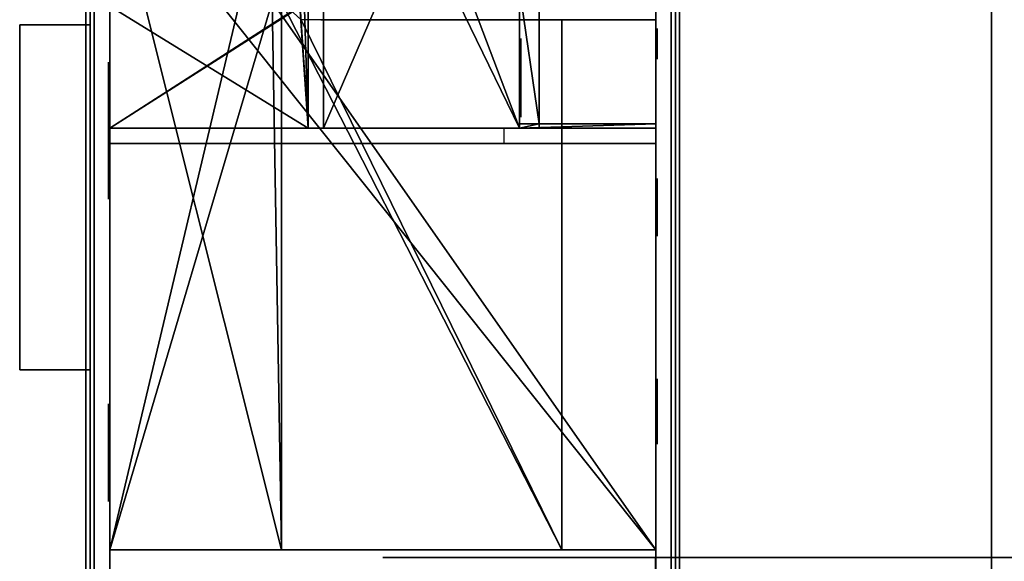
# Model space of a CAD drawing. Header units: metres. Extents: x -20 to 119, y -26 to 25.
# Tile 9 of 18: x -6 to 11, y 0 to 10. Entities that reach past the tile are written whole.
import ezdxf

# ---------------------------------------------------------------- set-up
doc = ezdxf.new("R2010")
doc.units = ezdxf.units.M

msp = doc.modelspace()

# ---------------------------------------------------------------- linework, layer by layer
at = {"layer": 'Building Shading', "color": 195}
for points in [[(-5.27875, -25.2861, 16.2), (-5.27875, -25.2861, 17.2), (-5.27875, 25.2861, 17.2), (-5.27875, 25.2861, 16.2)], [(-5.27875, 25.2861, 16.2), (-5.27875, 25.2861, 17.2), (-5.27875, -25.2861, 17.2), (-5.27875, -25.2861, 16.2)], [(-5.12875, -25.1362, 16.2), (-5.12875, -25.1362, 17.2), (-5.12875, 25.1362, 17.2), (-5.12875, 25.1362, 16.2)], [(-5.12875, 25.1362, 16.2), (-5.12875, 25.1362, 17.2), (-5.12875, -25.1362, 17.2), (-5.12875, -25.1362, 16.2)], [(10.8224, -24.8604, -0.01), (10.8224, 24.8602, -0.01), (5.20385, 24.8602, -0.01), (5.20385, -24.8604, -0.01)], [(5.20385, -24.8604, -0.01), (5.20385, 24.8602, -0.01), (10.8224, 24.8602, -0.01), (10.8224, -24.8604, -0.01)], [(10.8224, -24.8604), (10.8224, 24.8602), (5.20385, 24.8602), (5.20385, -24.8604)], [(5.20385, -24.8604), (5.20385, 24.8602), (10.8224, 24.8602), (10.8224, -24.8604)], [(5.27875, -9.91825, 16.2), (5.27875, -9.91825, 17.2), (5.27875, 9.91955, 17.2), (5.27875, 9.91955, 16.2)], [(5.27875, 9.91955, 16.2), (5.27875, 9.91955, 17.2), (5.27875, -9.91825, 17.2), (5.27875, -9.91825, 16.2)], [(-5.20365, 9.47915, 3.99), (-6.45465, 9.47915, 3.99), (-6.45465, 3.33765, 3.99), (-5.20365, 3.33765, 3.99)], [(-5.20365, 3.33765, 3.99), (-6.45465, 3.33765, 3.99), (-6.45465, 9.47915, 3.99), (-5.20365, 9.47915, 3.99)], [(-5.20365, 9.47915, 4), (-6.45465, 9.47915, 4), (-6.45465, 3.33765, 4), (-5.20365, 3.33765, 4)], [(-5.20365, 3.33765, 4), (-6.45465, 3.33765, 4), (-6.45465, 9.47915, 4), (-5.20365, 9.47915, 4)], [(-5.20365, 3.33765, 6.99), (-5.20365, 9.47915, 6.99), (-6.45465, 9.47915, 6.99), (-6.45465, 3.33765, 6.99)], [(-6.45465, 3.33765, 6.99), (-6.45465, 9.47915, 6.99), (-5.20365, 9.47915, 6.99), (-5.20365, 3.33765, 6.99)], [(-5.20365, 3.33765, 7), (-5.20365, 9.47915, 7), (-6.45465, 9.47915, 7), (-6.45465, 3.33765, 7)], [(-6.45465, 3.33765, 7), (-6.45465, 9.47915, 7), (-5.20365, 9.47915, 7), (-5.20365, 3.33765, 7)], [(-5.20365, 3.33765, 9.99), (-5.20365, 9.47915, 9.99), (-6.45465, 9.47915, 9.99), (-6.45465, 3.33765, 9.99)], [(-6.45465, 3.33765, 9.99), (-6.45465, 9.47915, 9.99), (-5.20365, 9.47915, 9.99), (-5.20365, 3.33765, 9.99)], [(-5.20365, 3.33765, 10), (-5.20365, 9.47915, 10), (-6.45465, 9.47915, 10), (-6.45465, 3.33765, 10)], [(-6.45465, 3.33765, 10), (-6.45465, 9.47915, 10), (-5.20365, 9.47915, 10), (-5.20365, 3.33765, 10)], [(-5.20365, 3.33765, 12.99), (-5.20365, 9.47915, 12.99), (-6.45465, 9.47915, 12.99), (-6.45465, 3.33765, 12.99)], [(-6.45465, 3.33765, 12.99), (-6.45465, 9.47915, 12.99), (-5.20365, 9.47915, 12.99), (-5.20365, 3.33765, 12.99)], [(-5.20365, 3.33765, 13), (-5.20365, 9.47915, 13), (-6.45465, 9.47915, 13), (-6.45465, 3.33765, 13)], [(-6.45465, 3.33765, 13), (-6.45465, 9.47915, 13), (-5.20365, 9.47915, 13), (-5.20365, 3.33765, 13)], [(-5.27865, 9.47915, 16.19), (-6.45465, 9.47915, 16.19), (-6.45465, 3.33765, 16.19), (-5.27865, 3.33765, 16.19)], [(-5.27865, 3.33765, 16.19), (-6.45465, 3.33765, 16.19), (-6.45465, 9.47915, 16.19), (-5.27865, 9.47915, 16.19)], [(-5.27865, 9.47915, 16.2), (-6.45465, 9.47915, 16.2), (-6.45465, 3.33765, 16.2), (-5.27865, 3.33765, 16.2)], [(-5.27865, 3.33765, 16.2), (-6.45465, 3.33765, 16.2), (-6.45465, 9.47915, 16.2), (-5.27865, 9.47915, 16.2)], [(-5.20375, 9.47915, 4), (-5.20375, 9.47915, 7), (-6.45465, 9.47915, 7), (-6.45465, 9.47915, 4)], [(-6.45465, 9.47915, 4), (-6.45465, 9.47915, 7), (-5.20375, 9.47915, 7), (-5.20375, 9.47915, 4)], [(-5.20375, 9.47915, 7), (-5.20375, 9.47915, 10), (-6.45465, 9.47915, 10), (-6.45465, 9.47915, 7)], [(-6.45465, 9.47915, 7), (-6.45465, 9.47915, 10), (-5.20375, 9.47915, 10), (-5.20375, 9.47915, 7)], [(-5.20375, 9.47915, 10), (-5.20375, 9.47915, 13), (-6.45465, 9.47915, 13), (-6.45465, 9.47915, 10)], [(-6.45465, 9.47915, 10), (-6.45465, 9.47915, 13), (-5.20375, 9.47915, 13), (-5.20375, 9.47915, 10)], [(-5.20375, 9.47915, 13), (-5.20375, 9.47915, 16.2), (-6.45465, 9.47915, 16.2), (-6.45465, 9.47915, 13)], [(-6.45465, 9.47915, 13), (-6.45465, 9.47915, 16.2), (-5.20375, 9.47915, 16.2), (-5.20375, 9.47915, 13)], [(5.12875, -9.56725, 16.2), (5.12875, -9.56725, 17.2), (5.12875, 9.56855, 17.2), (5.12875, 9.56855, 16.2)], [(5.12875, 9.56855, 16.2), (5.12875, 9.56855, 17.2), (5.12875, -9.56725, 17.2), (5.12875, -9.56725, 16.2)]]:
    msp.add_3dface(points, dxfattribs=at)
at = {"layer": 'Z01_ESCALERA_1', "color": 43}
for points in [[(-1.05085, 14.8083, 1), (-1.05085, 7.6408, 1), (-1.05085, 7.6408, 3.715)], [(-1.05085, 14.8083, 1), (-1.05085, 7.6408, 3.715), (-1.05085, 10.1606, 3.715)], [(2.78155, 7.64075, 3.7), (2.78155, 7.64075, 1), (2.78155, 10.1607, 1), (2.78155, 10.1608, 3.7)], [(-1.09775, 9.56855, 18.855), (-1.09775, 9.56855, 16.2), (4.85275, 9.56855, 16.2), (4.85275, 9.56855, 18.855)], [(-1.05079, 7.64075, 3.715), (-1.05079, 7.64075, 1), (2.43071, 7.64075, 1), (2.43071, 7.64075, 3.715)], [(40.04, 0, -22.6501), (0, 0, -22.6501), (0, 0, -22.9501), (40.04, 0, -22.9501)], [(15.02, 0, -23.6501), (0, 0, -23.6501), (0, 0, -23.9501), (15.02, 0, -23.9501)], [(46.9594, 0, -24.6501), (0, 0, -24.6501), (0, 0, -24.9501), (46.9594, 0, -24.9501)], [(29.7467, 0, -25.6501), (0, 0, -25.6501), (0, 0, -25.9501), (29.7467, 0, -25.9501)], [(21.3984, 0, -26.6501), (0, 0, -26.6501), (0, 0, -26.9501), (21.3984, 0, -26.9501)]]:
    msp.add_3dface(points, dxfattribs=at)
at = {"layer": 'Z01_ESCALERA_1', "color": 8}
for points in [[(2.43042, 7.64049, 1), (-1.05058, 7.64049, 1), (-1.05068, 14.8083, 1)], [(2.43042, 7.64049, 1), (-1.05068, 14.8083, 1), (0.80282, 11.9428, 1)], [(2.43042, 10.2028, 1), (2.43042, 7.64049, 1), (0.80282, 11.9428, 1)]]:
    msp.add_3dface(points, dxfattribs=at)
at = {"layer": 'Z01_ESCALERA_1', "color": 15}
msp.add_3dface([(-1.05025, 9.88505, 3.715), (-1.05075, 7.64105, 3.715), (2.43025, 7.64055, 3.715), (2.43025, 9.88555, 3.715)], dxfattribs=at)
at = {"layer": 'Z01_ESCALERA_1', "color": 143}
msp.add_3dface([(2.45555, 7.83319, 3.129), (2.45555, 7.83319, 1.071), (2.45555, 9.23118, 1.071), (2.45555, 9.23118, 3.129)], dxfattribs=at)
at = {"layer": 'Z02_ESCALERA_2', "color": 43}
for points in [[(40.04, 0, -22.6501), (0, 0, -22.6501), (0, 0, -22.9501), (40.04, 0, -22.9501)], [(15.02, 0, -23.6501), (0, 0, -23.6501), (0, 0, -23.9501), (15.02, 0, -23.9501)], [(46.959, 0, -24.6501), (0, 0, -24.6501), (0, 0, -24.9501), (46.959, 0, -24.9501)], [(29.7497, 0, -25.6501), (0, 0, -25.6501), (0, 0, -25.9501), (29.7497, 0, -25.9501)], [(21.3984, 0, -26.6501), (0, 0, -26.6501), (0, 0, -26.9501), (21.3984, 0, -26.9501)]]:
    msp.add_3dface(points, dxfattribs=at)
at = {"layer": 'Z03_P03_E01', "color": 43}
for points in [[(39.51, 0, -22.6501), (0, 0, -22.6501), (0, 0, -22.9501), (39.51, 0, -22.9501)], [(18.975, 0, -23.6501), (0, 0, -23.6501), (0, 0, -23.9501), (18.975, 0, -23.9501)], [(49.4526, 0, -24.6501), (0, 0, -24.6501), (0, 0, -24.9501), (49.4526, 0, -24.9501)], [(21.71, 0, -25.6501), (0, 0, -25.6501), (0, 0, -25.9501), (21.71, 0, -25.9501)]]:
    msp.add_3dface(points, dxfattribs=at)
at = {"layer": 'Z04_P03_E08', "color": 43}
for points in [[(39.51, 0, -22.6501), (0, 0, -22.6501), (0, 0, -22.9501), (39.51, 0, -22.9501)], [(18.975, 0, -23.6501), (0, 0, -23.6501), (0, 0, -23.9501), (18.975, 0, -23.9501)], [(49.4485, 0, -24.6501), (0, 0, -24.6501), (0, 0, -24.9501), (49.4485, 0, -24.9501)], [(21.71, 0, -25.6501), (0, 0, -25.6501), (0, 0, -25.9501), (21.71, 0, -25.9501)]]:
    msp.add_3dface(points, dxfattribs=at)
at = {"layer": 'Z05_P04_E01', "color": 43}
for points in [[(34.46, 0, -22.6501), (0, 0, -22.6501), (0, 0, -22.9501), (34.46, 0, -22.9501)], [(13.575, 0, -23.6501), (0, 0, -23.6501), (0, 0, -23.9501), (13.575, 0, -23.9501)], [(62.0466, 0, -24.6501), (0, 0, -24.6501), (0, 0, -24.9501), (62.0466, 0, -24.9501)], [(19.005, 0, -25.6501), (0, 0, -25.6501), (0, 0, -25.9501), (19.005, 0, -25.9501)]]:
    msp.add_3dface(points, dxfattribs=at)
at = {"layer": 'Z06_P04_E02', "color": 43}
for points in [[(-5.20375, 12.3211, 6.715), (-5.20375, 12.3211, 4), (-5.20375, 9.53915, 4), (-5.20375, 9.53915, 6.715)], [(5.20375, 7.36525, 6.715), (5.20375, 7.36525, 4), (5.20375, 9.88575, 4), (5.20375, 9.88575, 6.715)], [(-5.20375, 9.53915, 6.715), (-5.20375, 9.53915, 4), (-5.20375, 0.13725, 4), (-5.20375, 0.13725, 6.715)], [(5.20375, 0.13725, 6.715), (5.20375, 0.13725, 4), (5.20375, 7.36522, 4), (5.20375, 7.36525, 6.715)], [(-4.85255, 0.13725, 6.715), (-4.85255, 0.13725, 4), (4.85295, 0.13725, 4), (4.85295, 0.13725, 6.715)], [(37.26, 0, -22.6501), (0, 0, -22.6501), (0, 0, -22.9501), (37.26, 0, -22.9501)], [(2.715, 0, -23.6501), (0, 0, -23.6501), (0, 0, -23.9501), (2.715, 0, -23.9501)], [(38.3171, 0, -24.6501), (0, 0, -24.6501), (0, 0, -24.9501), (38.3171, 0, -24.9501)], [(2.0935, 0, -25.6501), (0, 0, -25.6501), (0, 0, -25.9501), (2.0935, 0, -25.9501)], [(13.575, 0, -26.6501), (0, 0, -26.6501), (0, 0, -26.9501), (13.575, 0, -26.9501)]]:
    msp.add_3dface(points, dxfattribs=at)
at = {"layer": 'Z06_P04_E02', "color": 15}
for points in [[(-4.85253, 12.3213, 6.715), (-4.85253, 0.13728, 6.715), (4.85297, 0.13728, 6.715)], [(-4.85253, 12.3213, 6.715), (4.85297, 0.13728, 6.715), (-1.96403, 9.88578, 6.715)], [(4.85297, 0.13728, 6.715), (4.85297, 9.88578, 6.715), (-1.96403, 9.88578, 6.715)]]:
    msp.add_3dface(points, dxfattribs=at)
at = {"layer": 'Z06_P04_E02', "color": 8}
for points in [[(-1.32572, 7.64065, 4), (-4.85272, 7.64065, 4), (-4.85272, 9.80915, 4)], [(-1.32572, 7.64065, 4), (-4.85272, 9.80915, 4), (-1.47572, 9.80915, 4)], [(-1.32572, 7.64065, 4), (-1.47572, 9.80915, 4), (-1.47572, 9.88515, 4)], [(-1.32572, 7.64065, 4), (-1.47572, 9.88515, 4), (-1.32572, 9.88515, 4)], [(2.43025, 9.88555, 3.715), (2.43025, 7.64055, 3.715), (-1.05075, 7.64105, 3.715), (-1.05025, 9.88505, 3.715)], [(4.85285, 7.71615, 3.7), (2.78135, 7.71615, 3.7), (2.78135, 9.80965, 3.7), (4.85285, 9.80965, 3.7)], [(4.85305, 0.13735, 4), (-4.85245, 0.13735, 4), (-4.85245, 7.36535, 4), (4.85305, 7.36535, 4)]]:
    msp.add_3dface(points, dxfattribs=at)
at = {"layer": 'Z06_P04_E02', "color": 143}
for points in [[(4.87775, 8.86539, 6.637), (4.87775, 8.86539, 5.063), (4.87775, 9.40939, 5.063), (4.87775, 9.40939, 6.637)], [(-4.87775, 8.80965, 6.516), (-4.87775, 8.80965, 4.184), (-4.87775, 6.37765, 4.184), (-4.87775, 6.37765, 6.516)], [(4.87775, 5.74911, 6.607), (4.87775, 5.74911, 5.093), (4.87775, 6.74311, 5.093), (4.87775, 6.74311, 6.607)], [(4.87775, 2.02846, 6.599), (4.87775, 2.02846, 5.101), (4.87775, 3.17646, 5.101), (4.87775, 3.17646, 6.599)], [(-4.87775, 2.7323, 6.578), (-4.87775, 2.7323, 5.122), (-4.87775, 0.9963, 5.122), (-4.87775, 0.9963, 6.578)]]:
    msp.add_3dface(points, dxfattribs=at)
at = {"layer": 'Z07_P04_E06', "color": 43}
for points in [[(4.85295, 0.13725, 6.715), (4.85295, 0.13725, 4), (-4.85255, 0.13725, 4), (-4.85255, 0.13725, 6.715)], [(37.26, 0, -22.6501), (0, 0, -22.6501), (0, 0, -22.9501), (37.26, 0, -22.9501)], [(2.715, 0, -23.6501), (0, 0, -23.6501), (0, 0, -23.9501), (2.715, 0, -23.9501)], [(38.6681, 0, -24.6501), (0, 0, -24.6501), (0, 0, -24.9501), (38.6681, 0, -24.9501)], [(2.0935, 0, -25.6501), (0, 0, -25.6501), (0, 0, -25.9501), (2.0935, 0, -25.9501)], [(13.575, 0, -26.6501), (0, 0, -26.6501), (0, 0, -26.9501), (13.575, 0, -26.9501)]]:
    msp.add_3dface(points, dxfattribs=at)
at = {"layer": 'Z08_P04_E09', "color": 43}
for points in [[(34.46, 0, -22.6501), (0, 0, -22.6501), (0, 0, -22.9501), (34.46, 0, -22.9501)], [(13.575, 0, -23.6501), (0, 0, -23.6501), (0, 0, -23.9501), (13.575, 0, -23.9501)], [(62.0385, 0, -24.6501), (0, 0, -24.6501), (0, 0, -24.9501), (62.0385, 0, -24.9501)], [(19.005, 0, -25.6501), (0, 0, -25.6501), (0, 0, -25.9501), (19.005, 0, -25.9501)]]:
    msp.add_3dface(points, dxfattribs=at)
at = {"layer": 'Z09_P05_E01', "color": 43}
for points in [[(34.4551, 0, -22.6501), (0, 0, -22.6501), (0, 0, -22.9501), (34.4551, 0, -22.9501)], [(13.575, 0, -23.6501), (0, 0, -23.6501), (0, 0, -23.9501), (13.575, 0, -23.9501)], [(62.0466, 0, -24.6501), (0, 0, -24.6501), (0, 0, -24.9501), (62.0466, 0, -24.9501)], [(19.005, 0, -25.6501), (0, 0, -25.6501), (0, 0, -25.9501), (19.005, 0, -25.9501)]]:
    msp.add_3dface(points, dxfattribs=at)
at = {"layer": 'Z10_P05_E02', "color": 43}
for points in [[(-5.20375, 12.3211, 9.715), (-5.20375, 12.3211, 7), (-5.20375, 9.53915, 7), (-5.20375, 9.53915, 9.715)], [(5.20375, 7.36525, 9.715), (5.20375, 7.36525, 7), (5.20375, 9.88575, 7), (5.20375, 9.88575, 9.715)], [(-5.20375, 9.53915, 9.715), (-5.20375, 9.53915, 7), (-5.20375, 0.13725, 7), (-5.20375, 0.13725, 9.715)], [(5.20375, 0.13725, 9.715), (5.20375, 0.13725, 7), (5.20375, 7.36525, 7), (5.20375, 7.36525, 9.715)], [(-4.85255, 0.13725, 9.715), (-4.85255, 0.13725, 7), (4.85295, 0.13725, 7), (4.85295, 0.13725, 9.715)], [(37.26, 0, -22.6501), (0, 0, -22.6501), (0, 0, -22.9501), (37.26, 0, -22.9501)], [(2.715, 0, -23.6501), (0, 0, -23.6501), (0, 0, -23.9501), (2.715, 0, -23.9501)], [(43.6251, 0, -24.6501), (0, 0, -24.6501), (0, 0, -24.9501), (43.6251, 0, -24.9501)], [(13.575, 0, -25.6501), (0, 0, -25.6501), (0, 0, -25.9501), (13.575, 0, -25.9501)]]:
    msp.add_3dface(points, dxfattribs=at)
at = {"layer": 'Z10_P05_E02', "color": 8}
for points in [[(-1.96403, 12.3213, 6.715), (-1.96403, 9.88578, 6.715), (-4.85253, 0.13728, 6.715)], [(-1.96403, 12.3213, 6.715), (-4.85253, 0.13728, 6.715), (-4.85253, 12.3213, 6.715)], [(-1.96403, 9.88578, 6.715), (4.85297, 0.13728, 6.715), (-4.85253, 0.13728, 6.715)], [(-1.96403, 9.88578, 6.715), (4.85297, 9.88578, 6.715), (4.85297, 0.13728, 6.715)]]:
    msp.add_3dface(points, dxfattribs=at)
at = {"layer": 'Z10_P05_E02', "color": 15}
for points in [[(-4.85253, 12.3213, 9.715), (-4.85253, 0.13728, 9.715), (4.85297, 0.13728, 9.715)], [(-4.85253, 12.3213, 9.715), (4.85297, 0.13728, 9.715), (-1.96403, 9.88578, 9.715)], [(4.85297, 0.13728, 9.715), (4.85297, 9.88578, 9.715), (-1.96403, 9.88578, 9.715)]]:
    msp.add_3dface(points, dxfattribs=at)
at = {"layer": 'Z10_P05_E02', "color": 143}
for points in [[(4.87775, 8.86339, 9.637), (4.87775, 8.86339, 8.063), (4.87775, 9.40739, 8.063), (4.87775, 9.40739, 9.637)], [(-4.87775, 8.80965, 9.516), (-4.87775, 8.80965, 7.184), (-4.87775, 6.37765, 7.184), (-4.87775, 6.37765, 9.516)], [(4.87775, 5.71501, 9.607), (4.87775, 5.71501, 8.093), (4.87775, 6.70901, 8.093), (4.87775, 6.70901, 9.607)], [(4.87775, 2.0146, 9.599), (4.87775, 2.0146, 8.101), (4.87775, 3.1626, 8.101), (4.87775, 3.1626, 9.599)], [(-4.87775, 2.7323, 9.578), (-4.87775, 2.7323, 8.122), (-4.87775, 0.9963, 8.122), (-4.87775, 0.9963, 9.578)]]:
    msp.add_3dface(points, dxfattribs=at)
at = {"layer": 'Z11_P05_E06', "color": 43}
for points in [[(4.85295, 0.13725, 9.715), (4.85295, 0.13725, 7), (-4.85255, 0.13725, 7), (-4.85255, 0.13725, 9.715)], [(37.26, 0, -22.6501), (0, 0, -22.6501), (0, 0, -22.9501), (37.26, 0, -22.9501)], [(2.715, 0, -23.6501), (0, 0, -23.6501), (0, 0, -23.9501), (2.715, 0, -23.9501)], [(43.6241, 0, -24.6501), (0, 0, -24.6501), (0, 0, -24.9501), (43.6241, 0, -24.9501)], [(13.575, 0, -25.6501), (0, 0, -25.6501), (0, 0, -25.9501), (13.575, 0, -25.9501)]]:
    msp.add_3dface(points, dxfattribs=at)
at = {"layer": 'Z12_P05_E09', "color": 43}
for points in [[(34.46, 0, -22.6501), (0, 0, -22.6501), (0, 0, -22.9501), (34.46, 0, -22.9501)], [(13.575, 0, -23.6501), (0, 0, -23.6501), (0, 0, -23.9501), (13.575, 0, -23.9501)], [(62.0385, 0, -24.6501), (0, 0, -24.6501), (0, 0, -24.9501), (62.0385, 0, -24.9501)], [(19.005, 0, -25.6501), (0, 0, -25.6501), (0, 0, -25.9501), (19.005, 0, -25.9501)]]:
    msp.add_3dface(points, dxfattribs=at)
at = {"layer": 'Z13_P06_E01', "color": 43}
for points in [[(34.4551, 0, -22.6501), (0, 0, -22.6501), (0, 0, -22.9501), (34.4551, 0, -22.9501)], [(13.575, 0, -23.6501), (0, 0, -23.6501), (0, 0, -23.9501), (13.575, 0, -23.9501)], [(62.0466, 0, -24.6501), (0, 0, -24.6501), (0, 0, -24.9501), (62.0466, 0, -24.9501)], [(19.005, 0, -25.6501), (0, 0, -25.6501), (0, 0, -25.9501), (19.005, 0, -25.9501)]]:
    msp.add_3dface(points, dxfattribs=at)
at = {"layer": 'Z14_P06_E02', "color": 43}
for points in [[(-5.20375, 12.3211, 12.715), (-5.20375, 12.3211, 10), (-5.20375, 9.53915, 10), (-5.20375, 9.53915, 12.715)], [(5.20375, 7.36525, 12.715), (5.20375, 7.36525, 10), (5.20375, 9.88575, 10), (5.20375, 9.88575, 12.715)], [(-5.20375, 9.53915, 12.715), (-5.20375, 9.53915, 10), (-5.20375, 0.13725, 10), (-5.20375, 0.13725, 12.715)], [(5.20375, 0.13725, 12.715), (5.20375, 0.13725, 10), (5.20375, 7.36525, 10), (5.20375, 7.36525, 12.715)], [(-4.85255, 0.13725, 12.715), (-4.85255, 0.13725, 10), (4.85295, 0.13725, 10), (4.85295, 0.13725, 12.715)], [(37.26, 0, -22.6501), (0, 0, -22.6501), (0, 0, -22.9501), (37.26, 0, -22.9501)], [(2.715, 0, -23.6501), (0, 0, -23.6501), (0, 0, -23.9501), (2.715, 0, -23.9501)], [(43.6251, 0, -24.6501), (0, 0, -24.6501), (0, 0, -24.9501), (43.6251, 0, -24.9501)], [(13.575, 0, -25.6501), (0, 0, -25.6501), (0, 0, -25.9501), (13.575, 0, -25.9501)]]:
    msp.add_3dface(points, dxfattribs=at)
at = {"layer": 'Z14_P06_E02', "color": 8}
for points in [[(-1.96403, 12.3213, 9.715), (-1.96403, 9.88578, 9.715), (-4.85253, 0.13728, 9.715)], [(-1.96403, 12.3213, 9.715), (-4.85253, 0.13728, 9.715), (-4.85253, 12.3213, 9.715)], [(-1.96403, 9.88578, 9.715), (4.85297, 0.13728, 9.715), (-4.85253, 0.13728, 9.715)], [(-1.96403, 9.88578, 9.715), (4.85297, 9.88578, 9.715), (4.85297, 0.13728, 9.715)]]:
    msp.add_3dface(points, dxfattribs=at)
at = {"layer": 'Z14_P06_E02', "color": 15}
for points in [[(-4.85253, 12.3213, 12.715), (-4.85253, 0.13728, 12.715), (4.85297, 0.13728, 12.715)], [(-4.85253, 12.3213, 12.715), (4.85297, 0.13728, 12.715), (-1.96403, 9.88578, 12.715)], [(4.85297, 0.13728, 12.715), (4.85297, 9.88578, 12.715), (-1.96403, 9.88578, 12.715)]]:
    msp.add_3dface(points, dxfattribs=at)
at = {"layer": 'Z14_P06_E02', "color": 143}
for points in [[(4.87775, 8.86339, 12.637), (4.87775, 8.86339, 11.063), (4.87775, 9.40739, 11.063), (4.87775, 9.40739, 12.637)], [(-4.87775, 8.80965, 12.516), (-4.87775, 8.80965, 10.184), (-4.87775, 6.37765, 10.184), (-4.87775, 6.37765, 12.516)], [(4.87775, 5.71501, 12.607), (4.87775, 5.71501, 11.093), (4.87775, 6.70901, 11.093), (4.87775, 6.70901, 12.607)], [(4.87775, 2.0146, 12.599), (4.87775, 2.0146, 11.101), (4.87775, 3.1626, 11.101), (4.87775, 3.1626, 12.599)], [(-4.87775, 2.7323, 12.578), (-4.87775, 2.7323, 11.122), (-4.87775, 0.9963, 11.122), (-4.87775, 0.9963, 12.578)]]:
    msp.add_3dface(points, dxfattribs=at)
at = {"layer": 'Z15_P06_E06', "color": 43}
for points in [[(4.85295, 0.13725, 12.715), (4.85295, 0.13725, 10), (-4.85255, 0.13725, 10), (-4.85255, 0.13725, 12.715)], [(37.26, 0, -22.6501), (0, 0, -22.6501), (0, 0, -22.9501), (37.26, 0, -22.9501)], [(2.715, 0, -23.6501), (0, 0, -23.6501), (0, 0, -23.9501), (2.715, 0, -23.9501)], [(43.6241, 0, -24.6501), (0, 0, -24.6501), (0, 0, -24.9501), (43.6241, 0, -24.9501)], [(13.575, 0, -25.6501), (0, 0, -25.6501), (0, 0, -25.9501), (13.575, 0, -25.9501)]]:
    msp.add_3dface(points, dxfattribs=at)
at = {"layer": 'Z16_P06_E09', "color": 43}
for points in [[(34.46, 0, -22.6501), (0, 0, -22.6501), (0, 0, -22.9501), (34.46, 0, -22.9501)], [(13.575, 0, -23.6501), (0, 0, -23.6501), (0, 0, -23.9501), (13.575, 0, -23.9501)], [(62.0385, 0, -24.6501), (0, 0, -24.6501), (0, 0, -24.9501), (62.0385, 0, -24.9501)], [(19.005, 0, -25.6501), (0, 0, -25.6501), (0, 0, -25.9501), (19.005, 0, -25.9501)]]:
    msp.add_3dface(points, dxfattribs=at)
at = {"layer": 'Z17_P07_E01', "color": 43}
for points in [[(34.4551, 0, -22.6501), (0, 0, -22.6501), (0, 0, -22.9501), (34.4551, 0, -22.9501)], [(14.379, 0, -23.6501), (0, 0, -23.6501), (0, 0, -23.9501), (14.379, 0, -23.9501)], [(31.0233, 0, -24.6501), (0, 0, -24.6501), (0, 0, -24.9501), (31.0233, 0, -24.9501)], [(37.0674, 0, -25.6501), (0, 0, -25.6501), (0, 0, -25.9501), (37.0674, 0, -25.9501)], [(20.1337, 0, -26.6501), (0, 0, -26.6501), (0, 0, -26.9501), (20.1337, 0, -26.9501)]]:
    msp.add_3dface(points, dxfattribs=at)
at = {"layer": 'Z18_P07_E02', "color": 43}
for points in [[(-5.20375, 12.3211, 15.855), (-5.20375, 12.3211, 13), (-5.20375, 9.53915, 13), (-5.20375, 9.53915, 15.855)], [(5.20375, 7.36525, 15.855), (5.20375, 7.36525, 13), (5.20375, 9.88575, 13), (5.20375, 9.88575, 15.855)], [(-5.20375, 9.53915, 15.855), (-5.20375, 9.53915, 13), (-5.20375, 0.13725, 13), (-5.20375, 0.13725, 15.855)], [(5.20375, 0.13725, 15.855), (5.20375, 0.13725, 13), (5.20375, 7.36525, 13), (5.20375, 7.36525, 15.855)], [(-4.85251, 0.13725, 15.8548), (-4.85251, 0.13725, 12.9998), (4.85299, 0.13725, 12.9998)], [(-4.85251, 0.13725, 15.8548), (4.85299, 0.13725, 12.9998), (-1.80151, 0.13725, 15.8808)], [(4.85299, 0.13725, 12.9998), (4.85299, 0.13725, 15.8548), (-1.80151, 0.13725, 15.8808)], [(37.26, 0, -22.6501), (0, 0, -22.6501), (0, 0, -22.9501), (37.26, 0, -22.9501)], [(2.855, 0, -23.6501), (0, 0, -23.6501), (0, 0, -23.9501), (2.855, 0, -23.9501)], [(21.8126, 0, -24.6501), (0, 0, -24.6501), (0, 0, -24.9501), (21.8126, 0, -24.9501)], [(21.5552, 0, -25.6501), (0, 0, -25.6501), (0, 0, -25.9501), (21.5552, 0, -25.9501)], [(14.275, 0, -26.6501), (0, 0, -26.6501), (0, 0, -26.9501), (14.275, 0, -26.9501)]]:
    msp.add_3dface(points, dxfattribs=at)
at = {"layer": 'Z18_P07_E02', "color": 15}
for points in [[(-4.85265, 12.3211, 16.2), (-4.85265, 0.13715, 16.2), (-1.80115, 0.13715, 16.2)], [(-4.85265, 12.3211, 16.2), (-1.80115, 0.13715, 16.2), (-1.96415, 9.88565, 16.2)], [(-1.80115, 0.13715, 16.2), (-1.80115, 9.8855, 16.2), (-1.96415, 9.88565, 16.2)], [(-1.80115, 9.8855, 16.2), (-1.80115, 0.13714, 16.2), (3.18335, 0.13714, 16.2)], [(-1.80115, 9.8855, 16.2), (3.18335, 0.13714, 16.2), (-1.44865, 9.56865, 16.2)], [(3.18335, 0.13714, 16.2), (3.18335, 9.56865, 16.2), (-1.44865, 9.56865, 16.2)], [(3.18335, 9.56865, 16.2), (3.18335, 0.13715, 16.2), (4.85285, 0.13715, 16.2), (4.85285, 9.56865, 16.2)]]:
    msp.add_3dface(points, dxfattribs=at)
at = {"layer": 'Z18_P07_E02', "color": 8}
for points in [[(-1.96403, 12.3213, 12.715), (-1.96403, 9.88578, 12.715), (-4.85253, 0.13728, 12.715)], [(-1.96403, 12.3213, 12.715), (-4.85253, 0.13728, 12.715), (-4.85253, 12.3213, 12.715)], [(-1.96403, 9.88578, 12.715), (4.85297, 0.13728, 12.715), (-4.85253, 0.13728, 12.715)], [(-1.96403, 9.88578, 12.715), (4.85297, 9.88578, 12.715), (4.85297, 0.13728, 12.715)]]:
    msp.add_3dface(points, dxfattribs=at)
at = {"layer": 'Z18_P07_E02', "color": 143}
for points in [[(4.87775, 8.86339, 15.637), (4.87775, 8.86339, 14.063), (4.87775, 9.40739, 14.063), (4.87775, 9.40739, 15.637)], [(-4.87775, 8.80965, 15.516), (-4.87775, 8.80965, 13.184), (-4.87775, 6.37765, 13.184), (-4.87775, 6.37765, 15.516)], [(4.87775, 5.71501, 15.607), (4.87775, 5.71501, 14.093), (4.87775, 6.70901, 14.093), (4.87775, 6.70901, 15.607)], [(4.87775, 2.0146, 15.599), (4.87775, 2.0146, 14.101), (4.87775, 3.1626, 14.101), (4.87775, 3.1626, 15.599)], [(-4.87775, 2.7323, 15.578), (-4.87775, 2.7323, 14.122), (-4.87775, 0.9963, 14.122), (-4.87775, 0.9963, 15.578)]]:
    msp.add_3dface(points, dxfattribs=at)
at = {"layer": 'Z19_P07_E06', "color": 43}
for points in [[(-1.80151, 0.13725, 15.8808), (4.85299, 0.13725, 12.9998), (-4.85251, 0.13725, 12.9998)], [(-1.80151, 0.13725, 15.8808), (-4.85251, 0.13725, 12.9998), (-4.85251, 0.13725, 15.8548)], [(-1.80151, 0.13725, 15.8808), (4.85299, 0.13725, 15.8548), (4.85299, 0.13725, 12.9998)], [(37.26, 0, -22.6501), (0, 0, -22.6501), (0, 0, -22.9501), (37.26, 0, -22.9501)], [(2.855, 0, -23.6501), (0, 0, -23.6501), (0, 0, -23.9501), (2.855, 0, -23.9501)], [(21.812, 0, -24.6501), (0, 0, -24.6501), (0, 0, -24.9501), (21.812, 0, -24.9501)], [(21.5831, 0, -25.6501), (0, 0, -25.6501), (0, 0, -25.9501), (21.5831, 0, -25.9501)], [(14.275, 0, -26.6501), (0, 0, -26.6501), (0, 0, -26.9501), (14.275, 0, -26.9501)]]:
    msp.add_3dface(points, dxfattribs=at)
at = {"layer": 'Z20_P07_E09', "color": 43}
for points in [[(34.46, 0, -22.6501), (0, 0, -22.6501), (0, 0, -22.9501), (34.46, 0, -22.9501)], [(14.379, 0, -23.6501), (0, 0, -23.6501), (0, 0, -23.9501), (14.379, 0, -23.9501)], [(31.0193, 0, -24.6501), (0, 0, -24.6501), (0, 0, -24.9501), (31.0193, 0, -24.9501)], [(43.828, 0, -25.6501), (0, 0, -25.6501), (0, 0, -25.9501), (43.828, 0, -25.9501)], [(20.096, 0, -26.6501), (0, 0, -26.6501), (0, 0, -26.9501), (20.096, 0, -26.9501)]]:
    msp.add_3dface(points, dxfattribs=at)
at = {"layer": 'Z21_PATINILLOS_1', "color": 8}
for points in [[(-1.32562, 7.64086, 1), (-1.47582, 12.4585, 1), (-1.32582, 14.808, 1)], [(-1.32562, 7.64086, 1), (-1.47562, 9.80986, 1), (-1.47582, 12.4585, 1)], [(-1.32562, 7.64086, 1), (-4.85262, 7.64086, 1), (-4.85262, 9.80986, 1)], [(-1.32562, 7.64086, 1), (-4.85262, 9.80986, 1), (-1.47562, 9.80986, 1)]]:
    msp.add_3dface(points, dxfattribs=at)
at = {"layer": 'Z21_PATINILLOS_1', "color": 43}
for points in [[(-1.05085, 10.1606, 15.855), (-1.05085, 10.1606, 3.715), (-1.05085, 7.6408, 3.715)], [(-5.20375, 9.80899, 3.716), (-5.20375, 9.80943, 1), (-5.20375, 7.64075, 1), (-5.20375, 7.64075, 3.716)], [(-4.85299, 7.64075, 3.7159), (-4.85299, 7.64075, 0.9999), (-1.32599, 7.64075, 0.9999), (-1.32599, 7.64075, 3.7159)], [(5.4, 0, -22.6501), (0, 0, -22.6501), (0, 0, -22.9501), (5.4, 0, -22.9501)], [(4.21725, 0, -23.6501), (0, 0, -23.6501), (0, 0, -23.9501), (4.21725, 0, -23.9501)], [(5.40811, 0, -24.6501), (0, 0, -24.6501), (0, 0, -24.9501), (5.40811, 0, -24.9501)]]:
    msp.add_3dface(points, dxfattribs=at)
at = {"layer": 'Z21_PATINILLOS_1', "color": 15}
for points in [[(-1.32572, 9.88515, 4), (-1.47572, 9.80915, 4), (-4.85272, 7.64065, 4)], [(-1.32572, 9.88515, 4), (-4.85272, 7.64065, 4), (-1.32572, 7.64065, 4)], [(-1.47572, 9.80915, 4), (-4.85272, 9.80915, 4), (-4.85272, 7.64065, 4)]]:
    msp.add_3dface(points, dxfattribs=at)
at = {"layer": 'Z22_PATINILLOS_2', "color": 43}
for points in [[(5.4, 0, -22.6501), (0, 0, -22.6501), (0, 0, -22.9501), (5.4, 0, -22.9501)], [(4.92, 0, -23.6501), (0, 0, -23.6501), (0, 0, -23.9501), (4.92, 0, -23.9501)], [(5.41076, 0, -24.6501), (0, 0, -24.6501), (0, 0, -24.9501), (5.41076, 0, -24.9501)]]:
    msp.add_3dface(points, dxfattribs=at)
at = {"layer": 'Z25_SOTANO', "color": 43}
for points in [[(-4.85275, 24.8602, 0.716), (-4.85275, 24.8602, -2.75), (-4.85275, -24.8602, -2.75)], [(-4.85275, 24.8602, 0.716), (-4.85275, -24.8602, -2.75), (-4.85275, 7.36522, -0.284)], [(-4.85275, 24.8602, 0.716), (-4.85275, 7.36522, -0.284), (-4.85275, 12.4587, 0.655)], [(5.12775, -24.8603, -0.01), (5.12775, -24.8603, -2.75), (5.12775, 24.8602, -2.75)], [(5.12775, 24.8602, -2.75), (5.12775, 24.8602, -0.01), (5.12775, 7.36525, -0.01)], [(5.12775, 24.8602, -2.75), (5.12775, 7.36525, -0.01), (5.12775, 7.36525, -0.284)], [(5.12775, 24.8602, -2.75), (5.12775, 7.36525, -0.284), (5.12775, -7.36565, -0.284)], [(5.12775, -24.8603, -0.01), (5.12775, 24.8602, -2.75), (5.12775, -7.36565, -0.284)], [(5.20375, 7.36525, 0.655), (5.20375, 7.36525), (5.20375, 21.5186)], [(5.20375, 7.36525, 0.655), (5.20375, 21.5186), (5.20375, 10.1188, 0.655)], [(-4.85275, 7.36522, -0.284), (-4.85275, 9.80943, 0.655), (-4.85275, 12.4587, 0.655)], [(-4.85275, 7.36522, -0.284), (-4.85275, 7.36522, 0.716), (-4.85275, 9.80943, 0.716)], [(-4.85275, 7.36522, -0.284), (-4.85275, 9.80943, 0.716), (-4.85275, 9.80943, 0.655)], [(-4.85299, 7.64025, 0.7159), (-4.85299, 7.64025, -0.0001), (-1.18849, 7.64025, -0.0001), (-1.18849, 7.64025, 0.7159)], [(-1.18829, 7.64025, 0.7159), (-1.18829, 7.64025, -0.0001), (4.85271, 7.64025)], [(-1.18829, 7.64025, 0.7159), (4.85271, 7.64025), (2.58171, 7.64025, 0.655)], [(-1.18829, 7.64025, 0.7159), (2.58171, 7.64025, 0.655), (2.43071, 7.64025, 0.7159)], [(2.43057, 7.64025, 0.7159), (2.43057, 7.64025, -0.0001), (2.58207, 7.64025, -0.0001), (2.58207, 7.64025, 0.7159)], [(4.85271, 7.64025), (4.85271, 7.64025, 0.655), (2.58171, 7.64025, 0.655)], [(-4.85275, -24.8602, -2.75), (-4.85275, -7.36565, -0.284), (-4.85275, 7.36522, -0.284)], [(118.516, 0, -22.6501), (0, 0, -22.6501), (0, 0, -22.9501), (118.516, 0, -22.9501)], [(34.7929, 0, -23.6501), (0, 0, -23.6501), (0, 0, -23.9501), (34.7929, 0, -23.9501)], [(12.412, 0, -24.6501), (0, 0, -24.6501), (0, 0, -24.9501), (12.412, 0, -24.9501)], [(71.0092, 0, -25.6501), (0, 0, -25.6501), (0, 0, -25.9501), (71.0092, 0, -25.9501)], [(10.1682, 0, -26.6501), (0, 0, -26.6501), (0, 0, -26.9501), (10.1682, 0, -26.9501)]]:
    msp.add_3dface(points, dxfattribs=at)
at = {"layer": 'Z25_SOTANO', "color": 8}
msp.add_3dface([(4.85288, -24.8604, -2.75), (-4.85262, -24.8604, -2.75), (-4.85262, 24.8602, -2.75), (4.85288, 24.8602, -2.75)], dxfattribs=at)
at = {"layer": 'Z25_SOTANO', "color": 15}
for points in [[(-1.32582, 14.808, 1), (-1.47562, 9.80986, 1), (-1.32562, 7.64086, 1)], [(0.80282, 11.9428, 1), (-1.05068, 14.8083, 1), (-1.05058, 7.64049, 1)], [(0.80282, 11.9428, 1), (-1.05058, 7.64049, 1), (2.43042, 7.64049, 1)], [(2.43042, 10.2028, 1), (0.80282, 11.9428, 1), (2.43042, 7.64049, 1)], [(2.43035, 10.1187, 0.655), (2.43035, 7.64065, 0.655), (2.78135, 7.71615, 0.655)], [(2.43035, 10.1187, 0.655), (2.78135, 7.71615, 0.655), (2.78135, 9.80965, 0.655)], [(-1.47562, 9.80986, 1), (-4.85262, 9.80986, 1), (-4.85262, 7.64086, 1)], [(-1.47562, 9.80986, 1), (-4.85262, 7.64086, 1), (-1.32562, 7.64086, 1)], [(2.78135, 9.80965, 1), (2.78135, 7.71615, 1), (4.85285, 7.71615, 1), (4.85285, 9.80965, 1)], [(2.43035, 7.64065, 0.655), (4.85285, 7.64015, 0.655), (4.85285, 7.71615, 0.655)], [(2.43035, 7.64065, 0.655), (4.85285, 7.71615, 0.655), (2.78135, 7.71615, 0.655)], [(2.15535, 7.64015, 0.655), (2.15535, 7.36565, 0.655), (4.85285, 7.36515, 0.655), (4.85285, 7.64015, 0.655)], [(-4.85107, 7.36508, -0.284), (-4.85257, -7.36492, -0.284), (4.85193, -7.36592, -0.284), (4.85292, 7.36458, -0.284)]]:
    msp.add_3dface(points, dxfattribs=at)
at = {"layer": 'Z26_LOCAL', "color": 43}
for points in [[(4.85275, 7.71625, 3.7), (4.85275, 7.71625, 1), (2.43055, 7.71625, 1), (2.43055, 7.71625, 3.7)], [(-1.32599, 7.64075, 3.7159), (-1.32599, 7.64075, 0.9999), (-4.85299, 7.64075, 0.9999), (-4.85299, 7.64075, 3.7159)], [(-1.18849, 7.64025, 0.7159), (-1.18849, 7.64025, -0.0001), (-4.85299, 7.64025, -0.0001), (-4.85299, 7.64025, 0.7159)], [(2.43071, 7.64075, 3.715), (2.43071, 7.64075, 1), (-1.05079, 7.64075, 1), (-1.05079, 7.64075, 3.715)], [(2.58207, 7.64025, 0.7159), (2.58207, 7.64025, -0.0001), (2.43057, 7.64025, -0.0001), (2.43057, 7.64025, 0.7159)], [(2.43071, 7.64025, 0.7159), (2.58171, 7.64025, 0.655), (4.85271, 7.64025, 0.655)], [(-5.20375, 7.36522, 3.716), (-5.20375, 7.36522), (-5.20375, -7.36565), (-5.20375, -7.36565, 3.716)], [(5.20375, -7.36565, 3.716), (5.20375, -7.36565), (5.20375, 7.36525), (5.20375, 7.36525, 3.716)], [(58.3743, 0, -22.6501), (0, 0, -22.6501), (0, 0, -22.9501), (58.3743, 0, -22.9501)], [(5.4, 0, -23.6501), (0, 0, -23.6501), (0, 0, -23.9501), (5.4, 0, -23.9501)], [(28.5797, 0, -24.6501), (0, 0, -24.6501), (0, 0, -24.9501), (28.5797, 0, -24.9501)]]:
    msp.add_3dface(points, dxfattribs=at)
at = {"layer": 'Z26_LOCAL', "color": 8}
msp.add_3dface([(4.85292, 7.36458, -0.284), (4.85193, -7.36592, -0.284), (-4.85257, -7.36492, -0.284), (-4.85107, 7.36508, -0.284)], dxfattribs=at)
at = {"layer": 'Z26_LOCAL', "color": 15}
msp.add_3dface([(4.85305, 7.36535, 4), (-4.85245, 7.36535, 4), (-4.85245, 0.13735, 4), (4.85305, 0.13735, 4)], dxfattribs=at)

doc.saveas('drawing.dxf')
